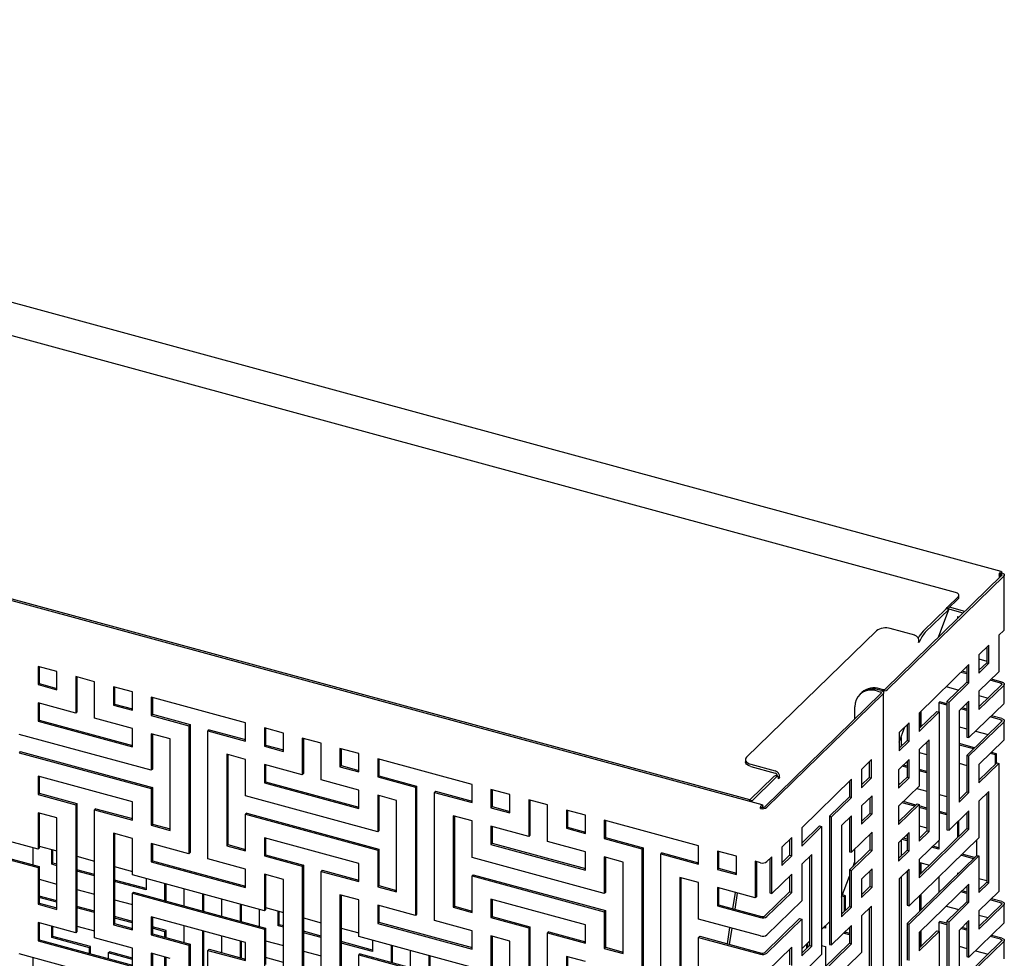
# Model space of a CAD drawing. Header units: millimetres. Extents: x -474 to 5676, y -231 to 4074.
# Tile 43 of 43: x 4179 to 4564, y 2743 to 3110. Entities that reach past the tile are written whole.
import ezdxf

# ---------------------------------------------------------------- set-up
doc = ezdxf.new("R2010")
doc.units = ezdxf.units.MM
doc.header["$LTSCALE"] = 12

msp = doc.modelspace()

# ---------------------------------------------------------------- linework, layer by layer
for p, q in [((4562.54, 2894.26), (3769.96, 3109.67)), ((4544.75, 2886.08), (3781.81, 3093.43)), ((4469.24, 2803.2), (3676.66, 3018.61)), ((4464.43, 2805.14), (3697.72, 3013.51)), ((4562.7, 2892.65), (4517.37, 2848.41)), ((4563.55, 2892.42), (4518.22, 2848.18)), ((4561.81, 2892.84), (4561.81, 2891.78)), ((4562.26, 2893.28), (4562.26, 2892.22)), ((4562.3, 2893.32), (4562.75, 2893.76)), ((4563.77, 2871.67), (4563.77, 2892.88)), ((4541.62, 2880.38), (4545.75, 2884.41)), ((4541.72, 2879.65), (4545.75, 2883.59)), ((4546.03, 2884.16), (4546.03, 2884.99)), ((4532.05, 2870.94), (4541.15, 2879.79)), ((4541.28, 2879.87), (4542.08, 2879.46)), ((4541.62, 2879.7), (4541.62, 2880.38)), ((4547.72, 2878.04), (4541.73, 2879.66)), ((4548.38, 2878.68), (4542.39, 2880.31)), ((4532.88, 2870.52), (4542.08, 2879.46)), ((4538.01, 2868.56), (4542.08, 2879.46)), ((4545.57, 2876.65), (4546.15, 2876.5)), ((4545.57, 2875.93), (4545.57, 2876.65)), ((4546.02, 2876.37), (4546.02, 2876.53)), ((4528.77, 2869.36), (4519.24, 2871.96)), ((4513.83, 2871.11), (4463.12, 2821.78)), ((4563.55, 2871.21), (4561.64, 2869.35)), ((4561.64, 2869.35), (4561.64, 2855.07)), ((4530.31, 2866.49), (4530.41, 2866.87)), ((4530.53, 2866.71), (4530.31, 2866.49)), ((4530.39, 2866.78), (4530.53, 2866.71)), ((4557.76, 2865.55), (4553.87, 2861.76)), ((4556.91, 2864.73), (4556.91, 2858.64)), ((4557.76, 2858.41), (4557.76, 2865.55)), ((4553.87, 2861.76), (4553.87, 2854.62)), ((4193.83, 2855.22), (4186.46, 2857.22)), ((4186.46, 2857.22), (4186.46, 2850.08)), ((4186.91, 2857.1), (4186.91, 2850.52)), ((4549.98, 2857.96), (4530.53, 2838.98)), ((4549.13, 2857.13), (4549.13, 2851.05)), ((4549.98, 2850.82), (4549.98, 2857.96)), ((4553.87, 2860.11), (4556.91, 2859.29)), ((4556.91, 2858.64), (4553.87, 2855.68)), ((4553.87, 2854.62), (4557.76, 2858.41)), ((4556.91, 2858.64), (4557.76, 2858.41)), ((4193.83, 2848.08), (4193.83, 2855.22)), ((4208.57, 2851.21), (4201.2, 2853.22)), ((4201.2, 2853.22), (4201.2, 2838.93)), ((4201.65, 2853.1), (4201.65, 2839.37)), ((4549.13, 2854.26), (4546.82, 2854.88)), ((4549.13, 2854.82), (4547.27, 2855.32)), ((4561.64, 2855.07), (4553.87, 2847.47)), ((4186.91, 2850.52), (4186.46, 2850.08)), ((4186.46, 2850.08), (4193.83, 2848.08)), ((4186.91, 2850.52), (4193.83, 2848.64)), ((4208.57, 2836.93), (4208.57, 2851.21)), ((4223.31, 2847.21), (4215.94, 2849.21)), ((4215.94, 2849.21), (4215.94, 2842.07)), ((4216.39, 2849.09), (4216.39, 2842.51)), ((4541.1, 2849.3), (4545.97, 2847.97)), ((4549.13, 2851.05), (4541.35, 2843.46)), ((4542.2, 2843.23), (4549.98, 2850.82)), ((4549.13, 2851.05), (4549.98, 2850.82)), ((4562.7, 2850.01), (4553.87, 2841.39)), ((4553.87, 2840.33), (4563.55, 2849.78)), ((4562.3, 2850.68), (4558.27, 2851.77)), ((4562.75, 2851.11), (4558.72, 2852.21)), ((4563.77, 2843.1), (4563.77, 2850.24)), ((4223.31, 2840.07), (4223.31, 2847.21)), ((4267.53, 2835.19), (4230.68, 2845.2)), ((4230.68, 2845.2), (4230.68, 2838.06)), ((4231.13, 2845.08), (4231.13, 2838.5)), ((4515.58, 2846.66), (4470.26, 2802.42)), ((4516.43, 2846.43), (4471.1, 2802.19)), ((4507.72, 2846.6), (4507.28, 2846.16)), ((4508.17, 2847.04), (4507.72, 2846.6)), ((4514.26, 2847.58), (4515.18, 2847.33)), ((4515.63, 2847.77), (4514.71, 2848.02)), ((4516.08, 2848.2), (4515.16, 2848.45)), ((4516.65, 1413.71), (4516.65, 2846.89)), ((4553.87, 2847.47), (4553.87, 2840.33)), ((4553.87, 2845.83), (4557.42, 2844.86)), ((4201.2, 2838.93), (4186.46, 2842.94)), ((4186.46, 2842.94), (4186.46, 2835.79)), ((4186.91, 2842.82), (4186.91, 2836.23)), ((4216.39, 2842.51), (4215.94, 2842.07)), ((4215.94, 2842.07), (4223.31, 2840.07)), ((4216.39, 2842.51), (4223.31, 2840.63)), ((4505.42, 2836.74), (4505.42, 2841.41)), ((4538.2, 2842.94), (4538.65, 2843.38)), ((4538.2, 2842.94), (4538.2, 2839.46)), ((4541.35, 2842.08), (4538.2, 2842.94)), ((4541.35, 2842.64), (4538.65, 2843.38)), ((4541.35, 2843.46), (4542.2, 2843.23)), ((4541.35, 2843.46), (4541.35, 2793.46)), ((4542.2, 2793.23), (4542.2, 2843.23)), ((4549.98, 2843.68), (4546.09, 2839.88)), ((4549.13, 2842.85), (4549.13, 2829.62)), ((4549.98, 2829.39), (4549.98, 2843.68)), ((4563.55, 2842.64), (4549.98, 2829.39)), ((4201.65, 2839.37), (4201.2, 2838.93)), ((4231.13, 2838.5), (4230.68, 2838.06)), ((4230.68, 2838.06), (4245.42, 2834.06)), ((4231.13, 2838.5), (4245.87, 2834.49)), ((4537.46, 2839.66), (4530.53, 2832.9)), ((4530.53, 2831.84), (4538.31, 2839.43)), ((4530.53, 2838.98), (4530.53, 2831.84)), ((4530.83, 2833.19), (4530.83, 2839.27)), ((4531.28, 2833.63), (4531.28, 2839.71)), ((4537.46, 2839.66), (4538.31, 2839.43)), ((4538.31, 2839.43), (4538.31, 2789.43)), ((4546.09, 2839.88), (4546.09, 2804.17)), ((4549.13, 2839.97), (4546.82, 2840.6)), ((4549.13, 2840.53), (4547.27, 2841.04)), ((4562.3, 2836.39), (4558.27, 2837.49)), ((4562.75, 2836.83), (4558.72, 2837.92)), ((4186.91, 2836.23), (4186.46, 2835.79)), ((4186.46, 2835.79), (4223.31, 2825.78)), ((4186.91, 2836.23), (4223.31, 2826.34)), ((4223.31, 2832.92), (4208.57, 2836.93)), ((4245.87, 2834.49), (4245.42, 2834.06)), ((4245.42, 2834.06), (4245.42, 2784.06)), ((4245.87, 2834.49), (4245.87, 2784.49)), ((4267.53, 2828.05), (4267.53, 2835.19)), ((4526.64, 2835.19), (4522.75, 2831.39)), ((4522.75, 2827.57), (4524.99, 2833.57)), ((4525.79, 2834.36), (4525.79, 2828.28)), ((4526.64, 2828.05), (4526.64, 2835.19)), ((4546.09, 2833.65), (4549.13, 2832.83)), ((4562.7, 2835.72), (4549.13, 2822.48)), ((4549.98, 2822.25), (4563.55, 2835.49)), ((4563.77, 2828.81), (4563.77, 2835.95)), ((4230.68, 2816.63), (4179.09, 2830.66)), ((4223.31, 2825.78), (4223.31, 2832.92)), ((4238.05, 2828.92), (4230.68, 2830.92)), ((4230.68, 2830.92), (4230.68, 2816.63)), ((4231.13, 2830.8), (4231.13, 2817.07)), ((4253.24, 2832.49), (4252.79, 2832.05)), ((4252.79, 2782.05), (4252.79, 2832.05)), ((4252.79, 2832.05), (4267.53, 2828.05)), ((4253.24, 2832.49), (4267.53, 2828.61)), ((4282.27, 2831.18), (4274.9, 2833.19)), ((4274.9, 2833.19), (4274.9, 2826.05)), ((4275.35, 2833.06), (4275.35, 2826.48)), ((4282.27, 2824.04), (4282.27, 2831.18)), ((4522.75, 2831.39), (4522.75, 2824.25)), ((4549.13, 2829.62), (4549.98, 2829.39)), ((4552.55, 2831.9), (4557.42, 2830.57)), ((4238.05, 2793.2), (4238.05, 2828.92)), ((4275.35, 2826.48), (4274.9, 2826.05)), ((4274.9, 2826.05), (4282.27, 2824.04)), ((4275.35, 2826.48), (4282.27, 2824.6)), ((4297.01, 2827.18), (4289.64, 2829.18)), ((4289.64, 2829.18), (4289.64, 2814.9)), ((4290.09, 2829.06), (4290.09, 2815.33)), ((4297.01, 2812.89), (4297.01, 2827.18)), ((4525.79, 2828.28), (4522.75, 2825.31)), ((4522.75, 2824.25), (4526.64, 2828.05)), ((4523.46, 2829.47), (4523.46, 2826)), ((4525.79, 2828.28), (4526.64, 2828.05)), ((4534.42, 2828.49), (4530.53, 2824.7)), ((4533.57, 2827.67), (4533.57, 2793.01)), ((4534.42, 2792.78), (4534.42, 2828.49)), ((4552.15, 2825.42), (4546.09, 2827.07)), ((4551.7, 2824.99), (4546.09, 2826.51)), ((4563.55, 2828.35), (4553.87, 2818.9)), ((4179.54, 2823.95), (4179.09, 2823.51)), ((4179.09, 2823.51), (4230.68, 2809.49)), ((4179.54, 2823.95), (4231.13, 2809.93)), ((4267.53, 2820.9), (4260.16, 2822.91)), ((4260.16, 2822.91), (4260.16, 2787.19)), ((4260.61, 2822.79), (4260.61, 2787.63)), ((4311.75, 2823.17), (4304.38, 2825.17)), ((4304.38, 2825.17), (4304.38, 2818.03)), ((4304.83, 2825.05), (4304.83, 2818.47)), ((4311.75, 2816.03), (4311.75, 2823.17)), ((4530.53, 2824.7), (4530.53, 2810.41)), ((4530.53, 2823.6), (4533.57, 2822.77)), ((4549.13, 2822.48), (4549.98, 2822.25)), ((4549.13, 2822.48), (4549.13, 2808.19)), ((4549.98, 2807.96), (4549.98, 2822.25)), ((4560.31, 2822.65), (4558.27, 2823.2)), ((4560.76, 2823.08), (4558.72, 2823.64)), ((4560.31, 2822.65), (4560.76, 2823.08)), ((4560.31, 2819.11), (4560.31, 2822.65)), ((4560.76, 2819.55), (4560.76, 2823.08)), ((4267.53, 2806.62), (4267.53, 2820.9)), ((4289.64, 2814.9), (4274.9, 2818.9)), ((4274.9, 2818.9), (4274.9, 2811.76)), ((4275.35, 2818.78), (4275.35, 2812.19)), ((4304.83, 2818.47), (4304.38, 2818.03)), ((4304.83, 2818.47), (4311.75, 2816.59)), ((4355.97, 2811.15), (4319.12, 2821.17)), ((4319.12, 2821.17), (4319.12, 2814.03)), ((4319.57, 2821.05), (4319.57, 2814.46)), ((4462.66, 2820.83), (4462.66, 2820)), ((4464.79, 2818.18), (4474.32, 2815.58)), ((4464.8, 2819), (4474.33, 2816.4)), ((4511.9, 2820.8), (4508.01, 2817)), ((4511.05, 2819.97), (4511.05, 2813.89)), ((4511.9, 2813.65), (4511.9, 2820.8)), ((4526.64, 2820.9), (4522.51, 2816.87)), ((4525.79, 2817.74), (4523.92, 2818.25)), ((4525.79, 2818.3), (4524.37, 2818.69)), ((4525.79, 2820.07), (4525.79, 2813.99)), ((4526.64, 2813.76), (4526.64, 2820.9)), ((4546.09, 2819.37), (4549.13, 2818.54)), ((4560.8, 2819.58), (4553.87, 2812.82)), ((4553.87, 2811.76), (4561.64, 2819.35)), ((4553.87, 2818.9), (4553.87, 2811.76)), ((4560.8, 2819.58), (4561.64, 2819.35)), ((4561.64, 2819.35), (4561.64, 2769.35)), ((4223.31, 2804.35), (4186.46, 2814.36)), ((4186.46, 2814.36), (4186.46, 2807.22)), ((4186.91, 2814.24), (4186.91, 2807.66)), ((4231.13, 2817.07), (4230.68, 2816.63)), ((4290.09, 2815.33), (4289.64, 2814.9)), ((4304.38, 2818.03), (4311.75, 2816.03)), ((4319.57, 2814.46), (4319.12, 2814.03)), ((4319.57, 2814.46), (4334.31, 2810.46)), ((4475.43, 2814.15), (4474.6, 2814.58)), ((4475.14, 2814.33), (4475.14, 2814.3)), ((4508.01, 2817), (4508.01, 2809.86)), ((4522.51, 2816.87), (4522.51, 2809.73)), ((4533.57, 2816.18), (4530.53, 2817.01)), ((4533.57, 2815.63), (4530.53, 2816.45)), ((4275.35, 2812.19), (4274.9, 2811.76)), ((4274.9, 2811.76), (4311.75, 2801.74)), ((4275.35, 2812.19), (4311.75, 2802.3)), ((4311.75, 2808.89), (4297.01, 2812.89)), ((4319.12, 2814.03), (4333.86, 2810.02)), ((4334.31, 2810.46), (4333.86, 2810.02)), ((4334.31, 2810.46), (4334.31, 2760.46)), ((4355.97, 2804.01), (4355.97, 2811.15)), ((4464.44, 2805.17), (4473.64, 2814.12)), ((4465.26, 2804.74), (4474.46, 2813.69)), ((4475.86, 2813.54), (4475.64, 2813.32)), ((4475.65, 2813.65), (4475.86, 2813.54)), ((4475.97, 2813.91), (4475.86, 2813.54)), ((4504.12, 2813.2), (4484.67, 2794.23)), ((4503.27, 2812.38), (4503.27, 2806.29)), ((4504.12, 2806.06), (4504.12, 2813.2)), ((4511.05, 2813.89), (4508.01, 2810.92)), ((4508.01, 2809.86), (4511.9, 2813.65)), ((4511.05, 2813.89), (4511.9, 2813.65)), ((4525.79, 2813.99), (4522.51, 2810.79)), ((4522.51, 2809.73), (4526.64, 2813.76)), ((4522.51, 2811.49), (4523.08, 2811.34)), ((4530.53, 2810.41), (4522.51, 2802.59)), ((4525.79, 2813.99), (4526.64, 2813.76)), ((4186.91, 2807.66), (4186.46, 2807.22)), ((4186.46, 2807.22), (4201.2, 2803.22)), ((4186.91, 2807.66), (4201.65, 2803.65)), ((4231.13, 2809.93), (4230.68, 2809.49)), ((4230.68, 2809.49), (4230.68, 2795.21)), ((4231.13, 2809.93), (4231.13, 2795.64)), ((4319.12, 2792.6), (4267.53, 2806.62)), ((4311.75, 2801.74), (4311.75, 2808.89)), ((4326.49, 2804.88), (4319.12, 2806.88)), ((4319.12, 2806.88), (4319.12, 2792.6)), ((4319.57, 2806.76), (4319.57, 2793.04)), ((4333.86, 2810.02), (4333.86, 2760.02)), ((4341.68, 2808.46), (4341.23, 2808.02)), ((4341.23, 2758.02), (4341.23, 2808.02)), ((4341.23, 2808.02), (4355.97, 2804.01)), ((4341.68, 2808.46), (4355.97, 2804.57)), ((4370.71, 2807.15), (4363.34, 2809.15)), ((4363.34, 2809.15), (4363.34, 2802.01)), ((4363.79, 2809.03), (4363.79, 2802.45)), ((4370.71, 2800.01), (4370.71, 2807.15)), ((4512.12, 2806.73), (4508.01, 2802.72)), ((4512.12, 2799.59), (4512.12, 2806.73)), ((4529.65, 2809.55), (4533.57, 2808.48)), ((4538.31, 2807.2), (4541.35, 2806.37)), ((4549.13, 2808.19), (4546.09, 2805.23)), ((4546.09, 2804.17), (4549.98, 2807.96)), ((4549.13, 2808.19), (4549.98, 2807.96)), ((4557.76, 2808.41), (4553.87, 2804.62)), ((4556.91, 2807.58), (4556.91, 2772.93)), ((4557.76, 2772.7), (4557.76, 2808.41)), ((4201.65, 2803.65), (4201.2, 2803.22)), ((4201.2, 2803.22), (4201.2, 2753.22)), ((4201.65, 2803.65), (4201.65, 2753.65)), ((4223.31, 2797.21), (4223.31, 2804.35)), ((4326.49, 2769.17), (4326.49, 2804.88)), ((4385.45, 2803.14), (4378.08, 2805.14)), ((4378.08, 2805.14), (4378.08, 2790.86)), ((4378.53, 2805.02), (4378.53, 2791.3)), ((4385.45, 2788.86), (4385.45, 2803.14)), ((4464, 2804.62), (4464.23, 2804.85)), ((4464.42, 2805.05), (4464.23, 2804.85)), ((4464.23, 2804.56), (4464.23, 2804.85)), ((4464.42, 2805.04), (4464.44, 2805.17)), ((4464.44, 2805.17), (4465.26, 2804.74)), ((4465.19, 2804.3), (4465.26, 2804.74)), ((4503.27, 2806.29), (4495.49, 2798.7)), ((4496.34, 2798.47), (4504.12, 2806.06)), ((4503.27, 2806.29), (4504.12, 2806.06)), ((4508.01, 2802.72), (4508.01, 2795.57)), ((4511.27, 2805.9), (4511.27, 2799.82)), ((4529.68, 2803.5), (4522.51, 2796.5)), ((4522.51, 2795.44), (4530.53, 2803.27)), ((4528.8, 2802.64), (4523.92, 2803.96)), ((4529.25, 2803.07), (4524.37, 2804.4)), ((4529.68, 2803.5), (4530.53, 2803.27)), ((4530.53, 2803.27), (4530.53, 2788.98)), ((4533.57, 2801.9), (4530.53, 2802.73)), ((4553.87, 2804.62), (4553.87, 2790.33)), ((4186.46, 2785.79), (4134.87, 2799.82)), ((4193.83, 2798.08), (4186.46, 2800.08)), ((4186.46, 2800.08), (4186.46, 2785.79)), ((4186.91, 2799.96), (4186.91, 2786.23)), ((4209.02, 2801.65), (4208.57, 2801.21)), ((4208.57, 2751.21), (4208.57, 2801.21)), ((4208.57, 2801.21), (4223.31, 2797.21)), ((4209.02, 2801.65), (4223.31, 2797.77)), ((4267.98, 2799.91), (4267.53, 2799.48)), ((4267.53, 2785.19), (4267.53, 2799.48)), ((4267.53, 2799.48), (4319.12, 2785.45)), ((4267.98, 2799.91), (4319.57, 2785.89)), ((4355.97, 2796.87), (4348.6, 2798.87)), ((4348.6, 2798.87), (4348.6, 2763.16)), ((4363.79, 2802.45), (4363.34, 2802.01)), ((4363.34, 2802.01), (4370.71, 2800.01)), ((4363.79, 2802.45), (4370.71, 2800.56)), ((4400.19, 2799.13), (4392.82, 2801.14)), ((4392.82, 2801.14), (4392.82, 2794)), ((4393.27, 2801.02), (4393.27, 2794.43)), ((4400.19, 2791.99), (4400.19, 2799.13)), ((4468.96, 2802.22), (4468.51, 2801.78)), ((4469, 2802.21), (4469, 2802.25)), ((4469.44, 2802.16), (4469.44, 2802.69)), ((4504.12, 2798.92), (4500.23, 2795.12)), ((4504.12, 2784.63), (4504.12, 2798.92)), ((4511.27, 2799.82), (4508.01, 2796.63)), ((4508.01, 2795.57), (4512.12, 2799.59)), ((4511.27, 2799.82), (4512.12, 2799.59)), ((4522.51, 2802.59), (4522.51, 2795.44)), ((4533.57, 2801.34), (4530.53, 2802.17)), ((4541.35, 2799.79), (4538.31, 2800.61)), ((4541.35, 2799.23), (4538.31, 2800.05)), ((4549.98, 2800.82), (4542.2, 2793.23)), ((4549.13, 2799.99), (4549.13, 2793.91)), ((4549.98, 2793.68), (4549.98, 2800.82)), ((4193.83, 2762.36), (4193.83, 2798.08)), ((4231.13, 2795.64), (4230.68, 2795.21)), ((4230.68, 2795.21), (4238.05, 2793.2)), ((4231.13, 2795.64), (4238.05, 2793.76)), ((4349.05, 2798.75), (4349.05, 2763.59)), ((4355.97, 2782.58), (4355.97, 2796.87)), ((4444.41, 2787.12), (4407.56, 2797.13)), ((4407.56, 2797.13), (4407.56, 2789.99)), ((4408.01, 2797.01), (4408.01, 2790.43)), ((4495.49, 2798.7), (4496.34, 2798.47)), ((4495.49, 2798.7), (4495.49, 2748.7)), ((4496.34, 2748.47), (4496.34, 2798.47)), ((4500.23, 2795.12), (4500.23, 2759.41)), ((4503.27, 2798.09), (4503.27, 2784.86)), ((4522.51, 2797.2), (4523.07, 2797.05)), ((4530.53, 2795.02), (4533.57, 2794.2)), ((4545.57, 2790.43), (4545.57, 2796.52)), ((4546.02, 2790.87), (4546.02, 2796.95)), ((4134.87, 2792.67), (4186.46, 2778.65)), ((4135.31, 2793.11), (4186.91, 2779.09)), ((4223.31, 2790.06), (4215.94, 2792.07)), ((4215.94, 2792.07), (4215.94, 2756.35)), ((4216.39, 2791.95), (4216.39, 2756.79)), ((4319.57, 2793.04), (4319.12, 2792.6)), ((4378.08, 2790.86), (4363.34, 2794.86)), ((4363.34, 2794.86), (4363.34, 2787.72)), ((4363.79, 2794.74), (4363.79, 2788.16)), ((4378.53, 2791.3), (4378.08, 2790.86)), ((4393.27, 2794.43), (4392.82, 2794)), ((4392.82, 2794), (4400.19, 2791.99)), ((4393.27, 2794.43), (4400.19, 2792.55)), ((4491.6, 2794.91), (4484.67, 2788.14)), ((4484.67, 2787.08), (4492.45, 2794.68)), ((4484.67, 2794.23), (4484.67, 2787.08)), ((4491.6, 2794.91), (4492.45, 2794.68)), ((4492.45, 2794.68), (4492.45, 2744.67)), ((4512.12, 2792.45), (4504.12, 2784.63)), ((4511.27, 2791.62), (4511.27, 2785.53)), ((4512.12, 2785.3), (4512.12, 2792.45)), ((4526.64, 2792.33), (4522.51, 2788.3)), ((4525.79, 2791.5), (4525.79, 2785.42)), ((4526.64, 2785.19), (4526.64, 2792.33)), ((4549.13, 2793.91), (4530.53, 2775.76)), ((4530.53, 2774.7), (4549.98, 2793.68)), ((4533.57, 2793.01), (4530.53, 2790.04)), ((4530.53, 2788.98), (4534.42, 2792.78)), ((4533.57, 2793.01), (4534.42, 2792.78)), ((4541.35, 2793.46), (4542.2, 2793.23)), ((4549.13, 2793.91), (4549.98, 2793.68)), ((4223.31, 2775.78), (4223.31, 2790.06)), ((4245.42, 2784.06), (4230.68, 2788.06)), ((4230.68, 2788.06), (4230.68, 2780.92)), ((4231.13, 2787.94), (4231.13, 2781.35)), ((4260.61, 2787.63), (4260.16, 2787.19)), ((4260.61, 2787.63), (4267.53, 2785.75)), ((4311.75, 2780.31), (4274.9, 2790.33)), ((4274.9, 2790.33), (4274.9, 2783.19)), ((4275.35, 2790.21), (4275.35, 2783.62)), ((4363.79, 2788.16), (4363.34, 2787.72)), ((4363.34, 2787.72), (4400.19, 2777.71)), ((4363.79, 2788.16), (4400.19, 2778.26)), ((4400.19, 2784.85), (4385.45, 2788.86)), ((4408.01, 2790.43), (4407.56, 2789.99)), ((4407.56, 2789.99), (4422.3, 2785.98)), ((4408.01, 2790.43), (4422.75, 2786.42)), ((4480.79, 2790.43), (4476.9, 2786.63)), ((4479.94, 2789.6), (4479.94, 2783.52)), ((4480.79, 2783.29), (4480.79, 2790.43)), ((4522.51, 2788.3), (4522.51, 2781.16)), ((4523.46, 2789.22), (4523.46, 2783.14)), ((4525.79, 2789.17), (4523.93, 2789.68)), ((4525.79, 2789.73), (4524.37, 2790.11)), ((4553.87, 2790.33), (4526.64, 2763.76)), ((4538.31, 2789.43), (4530.53, 2781.84)), ((4538.2, 2789.32), (4538.2, 2785.8)), ((4552.94, 2789.43), (4552.94, 2783.34)), ((4184.43, 2786.34), (4184.43, 2779.76)), ((4186.91, 2786.23), (4186.46, 2785.79)), ((4186.91, 2787.06), (4193.83, 2785.18)), ((4191.8, 2779.94), (4191.8, 2785.73)), ((4192.25, 2780.37), (4192.25, 2785.61)), ((4245.87, 2784.49), (4245.42, 2784.06)), ((4260.16, 2787.19), (4267.53, 2785.19)), ((4275.35, 2783.62), (4274.9, 2783.19)), ((4275.35, 2783.62), (4290.09, 2779.62)), ((4319.57, 2785.89), (4319.12, 2785.45)), ((4319.12, 2785.45), (4319.12, 2771.17)), ((4319.57, 2785.89), (4319.57, 2771.61)), ((4400.19, 2777.71), (4400.19, 2784.85)), ((4422.75, 2786.42), (4422.3, 2785.98)), ((4422.3, 2785.98), (4422.3, 2735.98)), ((4422.75, 2786.42), (4422.75, 2736.42)), ((4430.12, 2784.42), (4429.67, 2783.98)), ((4429.67, 2733.98), (4429.67, 2783.98)), ((4429.67, 2783.98), (4444.41, 2779.98)), ((4430.12, 2784.42), (4444.41, 2780.53)), ((4444.41, 2779.98), (4444.41, 2787.12)), ((4459.15, 2783.11), (4451.78, 2785.11)), ((4451.78, 2785.11), (4451.78, 2777.97)), ((4452.23, 2784.99), (4452.23, 2778.41)), ((4476.9, 2786.63), (4476.9, 2779.49)), ((4479.94, 2783.52), (4476.9, 2780.55)), ((4479.94, 2783.52), (4480.79, 2783.29)), ((4488.56, 2783.74), (4484.67, 2779.94)), ((4488.56, 2748.02), (4488.56, 2783.74)), ((4511.27, 2785.53), (4503.27, 2777.72)), ((4503.27, 2784.86), (4504.12, 2784.63)), ((4504.12, 2777.49), (4512.12, 2785.3)), ((4505.42, 2779.81), (4505.42, 2785.9)), ((4511.27, 2785.53), (4512.12, 2785.3)), ((4525.79, 2785.42), (4522.51, 2782.22)), ((4522.51, 2781.16), (4526.64, 2785.19)), ((4525.79, 2785.42), (4526.64, 2785.19)), ((4538.2, 2785.8), (4535.37, 2786.57)), ((4538.2, 2786.36), (4535.82, 2787)), ((4552.15, 2782.57), (4547.27, 2783.89)), ((4191.8, 2779.94), (4192.25, 2780.37)), ((4193.83, 2779.39), (4191.8, 2779.94)), ((4193.83, 2779.95), (4192.25, 2780.37)), ((4201.65, 2783.06), (4208.57, 2781.18)), ((4231.13, 2781.35), (4230.68, 2780.92)), ((4230.68, 2780.92), (4267.53, 2770.9)), ((4231.13, 2781.35), (4267.53, 2771.46)), ((4267.53, 2778.05), (4252.79, 2782.05)), ((4274.9, 2783.19), (4289.64, 2779.18)), ((4311.75, 2773.17), (4311.75, 2780.31)), ((4407.56, 2768.56), (4355.97, 2782.58)), ((4414.93, 2780.84), (4407.56, 2782.85)), ((4407.56, 2782.85), (4407.56, 2768.56)), ((4408.01, 2782.72), (4408.01, 2769)), ((4414.93, 2745.13), (4414.93, 2780.84)), ((4459.15, 2775.97), (4459.15, 2783.11)), ((4468.51, 2780.57), (4466.52, 2781.11)), ((4466.52, 2781.11), (4466.52, 2766.82)), ((4466.97, 2780.99), (4466.97, 2767.26)), ((4473.01, 2782.84), (4471.1, 2780.98)), ((4472.16, 2782.01), (4472.16, 2768.78)), ((4473.01, 2768.55), (4473.01, 2782.84)), ((4476.9, 2779.49), (4480.79, 2783.29)), ((4484.67, 2779.94), (4484.67, 2765.65)), ((4487.71, 2782.91), (4487.71, 2748.25)), ((4504.72, 2779.13), (4505.42, 2781.01)), ((4553.02, 2783.42), (4525.79, 2756.85)), ((4526.64, 2756.61), (4553.87, 2783.19)), ((4530.53, 2781.84), (4530.53, 2774.7)), ((4530.83, 2780.66), (4534.52, 2779.65)), ((4530.83, 2776.05), (4530.83, 2780.66)), ((4531.28, 2776.48), (4531.28, 2780.53)), ((4551.7, 2782.13), (4546.82, 2783.45)), ((4553.02, 2783.42), (4553.87, 2783.19)), ((4553.87, 2783.19), (4553.87, 2768.9)), ((4186.91, 2779.09), (4186.46, 2778.65)), ((4186.46, 2778.65), (4186.46, 2764.37)), ((4186.91, 2779.09), (4186.91, 2764.8)), ((4208.57, 2775.94), (4201.65, 2777.82)), ((4208.57, 2775.38), (4201.65, 2777.26)), ((4216.39, 2779.05), (4223.31, 2777.17)), ((4267.53, 2770.9), (4267.53, 2778.05)), ((4282.27, 2774.04), (4274.9, 2776.04)), ((4274.9, 2776.04), (4274.9, 2761.76)), ((4275.35, 2775.92), (4275.35, 2762.2)), ((4290.09, 2779.62), (4289.64, 2779.18)), ((4289.64, 2779.18), (4289.64, 2729.18)), ((4290.09, 2779.62), (4290.09, 2729.62)), ((4297.46, 2777.62), (4297.01, 2777.18)), ((4297.01, 2727.18), (4297.01, 2777.18)), ((4297.01, 2777.18), (4311.75, 2773.17)), ((4297.46, 2777.62), (4311.75, 2773.73)), ((4356.42, 2775.88), (4355.97, 2775.44)), ((4356.42, 2775.88), (4408.01, 2761.85)), ((4452.23, 2778.41), (4451.78, 2777.97)), ((4451.78, 2777.97), (4459.15, 2775.97)), ((4452.23, 2778.41), (4459.15, 2776.53)), ((4480.79, 2776.14), (4473.01, 2768.55)), ((4480.79, 2769), (4480.79, 2776.14)), ((4503.27, 2777.72), (4504.12, 2777.49)), ((4503.27, 2777.72), (4503.27, 2763.44)), ((4504.12, 2763.2), (4504.12, 2777.49)), ((4512.12, 2778.16), (4508.01, 2774.14)), ((4511.27, 2777.33), (4511.27, 2771.25)), ((4512.12, 2771.02), (4512.12, 2778.16)), ((4526.64, 2778.04), (4522.75, 2774.25)), ((4525.79, 2777.22), (4525.79, 2763.99)), ((4526.64, 2763.76), (4526.64, 2778.04)), ((4545.57, 2776.65), (4545.97, 2776.54)), ((4545.57, 2776.15), (4545.57, 2776.65)), ((4186.91, 2774.13), (4193.83, 2772.24)), ((4228.65, 2770.48), (4216.39, 2773.81)), ((4228.65, 2769.92), (4216.39, 2773.26)), ((4274.9, 2761.76), (4223.31, 2775.78)), ((4228.65, 2774.33), (4228.65, 2769.92)), ((4236.02, 2765.74), (4236.02, 2772.32)), ((4236.47, 2765.62), (4236.47, 2772.2)), ((4282.27, 2738.33), (4282.27, 2774.04)), ((4355.97, 2761.15), (4355.97, 2775.44)), ((4355.97, 2775.44), (4407.56, 2761.42)), ((4444.41, 2772.83), (4437.04, 2774.83)), ((4437.04, 2774.83), (4437.04, 2739.12)), ((4437.49, 2774.71), (4437.49, 2739.56)), ((4444.41, 2758.55), (4444.41, 2772.83)), ((4479.94, 2775.32), (4479.94, 2769.23)), ((4500.23, 2767.08), (4503.27, 2775.25)), ((4508.01, 2774.14), (4508.01, 2767)), ((4522.75, 2774.25), (4522.75, 2738.53)), ((4523.46, 2774.94), (4523.46, 2740.28)), ((4549.98, 2772.25), (4530.53, 2753.27)), ((4538.2, 2775.04), (4538.2, 2768.95)), ((4549.98, 2765.1), (4549.98, 2772.25)), ((4553.87, 2774.4), (4556.91, 2773.57)), ((4556.91, 2772.93), (4553.87, 2769.96)), ((4553.87, 2768.9), (4557.76, 2772.7)), ((4556.91, 2772.93), (4557.76, 2772.7)), ((4201.65, 2770.12), (4208.57, 2768.24)), ((4223.76, 2769.07), (4223.31, 2768.64)), ((4223.31, 2754.35), (4223.31, 2768.64)), ((4223.31, 2768.64), (4274.9, 2754.61)), ((4223.76, 2769.07), (4275.35, 2755.05)), ((4243.39, 2770.32), (4243.39, 2763.74)), ((4250.76, 2761.73), (4250.76, 2768.32)), ((4251.21, 2761.61), (4251.21, 2768.2)), ((4319.57, 2771.61), (4319.12, 2771.17)), ((4319.12, 2771.17), (4326.49, 2769.17)), ((4319.57, 2771.61), (4326.49, 2769.72)), ((4408.01, 2769), (4407.56, 2768.56)), ((4466.52, 2766.82), (4451.78, 2770.83)), ((4451.78, 2770.83), (4451.78, 2763.68)), ((4452.23, 2770.71), (4452.23, 2764.12)), ((4457.8, 2762.61), (4458.79, 2768.92)), ((4458.66, 2762.38), (4459.64, 2768.69)), ((4479.94, 2769.23), (4470.26, 2759.78)), ((4471.1, 2759.55), (4480.79, 2769)), ((4472.16, 2768.78), (4473.01, 2768.55)), ((4479.94, 2769.23), (4480.79, 2769)), ((4511.27, 2771.25), (4508.01, 2768.06)), ((4508.01, 2767), (4512.12, 2771.02)), ((4511.27, 2771.25), (4512.12, 2771.02)), ((4531.28, 2762.2), (4531.28, 2768.28)), ((4549.13, 2768.54), (4546.82, 2769.17)), ((4549.13, 2769.1), (4547.27, 2769.6)), ((4549.13, 2771.42), (4549.13, 2765.34)), ((4561.64, 2769.35), (4553.87, 2761.76)), ((4186.91, 2764.8), (4186.46, 2764.37)), ((4186.46, 2764.37), (4193.83, 2762.36)), ((4193.83, 2765.66), (4186.91, 2767.54)), ((4193.83, 2765.1), (4186.91, 2766.98)), ((4186.91, 2764.8), (4193.83, 2762.92)), ((4216.39, 2766.11), (4223.31, 2764.23)), ((4258.13, 2766.31), (4258.13, 2759.73)), ((4265.5, 2757.73), (4265.5, 2764.31)), ((4311.75, 2766.03), (4304.38, 2768.03)), ((4304.38, 2768.03), (4304.38, 2732.32)), ((4304.83, 2767.91), (4304.83, 2732.75)), ((4311.75, 2751.74), (4311.75, 2766.03)), ((4400.19, 2756.28), (4363.34, 2766.29)), ((4363.34, 2766.29), (4363.34, 2759.15)), ((4363.79, 2766.17), (4363.79, 2759.59)), ((4466.97, 2767.26), (4466.52, 2766.82)), ((4484.67, 2765.65), (4471.1, 2752.41)), ((4501.35, 2767.24), (4500.39, 2767.5)), ((4501.8, 2767.68), (4500.57, 2768.01)), ((4501.35, 2767.24), (4501.8, 2767.68)), ((4501.35, 2761.56), (4501.35, 2767.24)), ((4501.8, 2762), (4501.8, 2767.68)), ((4530.83, 2761.76), (4530.83, 2767.85)), ((4549.13, 2765.34), (4541.35, 2757.74)), ((4542.2, 2757.51), (4549.98, 2765.1)), ((4549.13, 2765.34), (4549.98, 2765.1)), ((4562.7, 2764.29), (4553.87, 2755.67)), ((4562.3, 2764.96), (4558.27, 2766.05)), ((4562.75, 2765.4), (4558.72, 2766.49)), ((4563.77, 2757.38), (4563.77, 2764.52)), ((4208.57, 2761.65), (4201.65, 2763.53)), ((4208.57, 2761.09), (4201.65, 2762.98)), ((4265.95, 2757.6), (4265.95, 2764.19)), ((4272.87, 2762.31), (4272.87, 2755.72)), ((4275.35, 2762.2), (4274.9, 2761.76)), ((4275.35, 2763.03), (4282.27, 2761.15)), ((4280.24, 2755.9), (4280.24, 2761.7)), ((4280.69, 2756.34), (4280.69, 2761.58)), ((4333.86, 2760.02), (4319.12, 2764.02)), ((4319.12, 2764.02), (4319.12, 2756.88)), ((4319.57, 2763.9), (4319.57, 2757.32)), ((4334.31, 2760.46), (4333.86, 2760.02)), ((4349.05, 2763.59), (4348.6, 2763.16)), ((4348.6, 2763.16), (4355.97, 2761.15)), ((4349.05, 2763.59), (4355.97, 2761.71)), ((4408.01, 2761.85), (4407.56, 2761.42)), ((4407.56, 2761.42), (4407.56, 2747.13)), ((4408.01, 2761.85), (4408.01, 2747.57)), ((4452.23, 2764.12), (4451.78, 2763.68)), ((4451.78, 2763.68), (4468.51, 2759.14)), ((4452.23, 2764.12), (4468.96, 2759.58)), ((4503.27, 2763.44), (4500.23, 2760.47)), ((4500.23, 2759.41), (4504.12, 2763.2)), ((4503.27, 2763.44), (4504.12, 2763.2)), ((4511.9, 2763.65), (4508.01, 2759.86)), ((4511.05, 2762.82), (4511.05, 2728.17)), ((4511.9, 2727.94), (4511.9, 2763.65)), ((4525.79, 2763.99), (4526.64, 2763.76)), ((4541.1, 2763.58), (4545.97, 2762.26)), ((4553.87, 2754.61), (4563.55, 2764.06)), ((4553.87, 2761.76), (4553.87, 2754.61)), ((4201.2, 2753.22), (4186.46, 2757.22)), ((4186.46, 2757.22), (4186.46, 2750.08)), ((4186.91, 2757.1), (4186.91, 2750.51)), ((4216.39, 2756.79), (4215.94, 2756.35)), ((4223.31, 2757.65), (4216.39, 2759.53)), ((4223.31, 2757.09), (4216.39, 2758.97)), ((4216.39, 2756.79), (4223.31, 2754.91)), ((4267.53, 2749.47), (4230.68, 2759.49)), ((4230.68, 2759.49), (4230.68, 2752.35)), ((4231.13, 2759.37), (4231.13, 2752.78)), ((4290.09, 2759.02), (4297.01, 2757.14)), ((4319.57, 2757.32), (4319.12, 2756.88)), ((4319.12, 2756.88), (4355.97, 2746.87)), ((4319.57, 2757.32), (4355.97, 2747.42)), ((4355.97, 2754.01), (4341.23, 2758.02)), ((4363.79, 2759.59), (4363.34, 2759.15)), ((4363.34, 2759.15), (4378.08, 2755.14)), ((4363.79, 2759.59), (4378.53, 2755.58)), ((4468.51, 2752), (4444.41, 2758.55)), ((4483.83, 2758.74), (4470.26, 2745.5)), ((4471.1, 2745.27), (4484.67, 2758.51)), ((4483.83, 2758.74), (4484.67, 2758.51)), ((4484.67, 2758.51), (4484.67, 2744.23)), ((4492.45, 2754.5), (4495.49, 2757.46)), ((4508.01, 2759.86), (4508.01, 2745.57)), ((4525.79, 2756.85), (4526.64, 2756.61)), ((4525.79, 2756.85), (4525.79, 2742.56)), ((4526.64, 2742.33), (4526.64, 2756.61)), ((4538.2, 2757.22), (4538.65, 2757.66)), ((4538.2, 2757.22), (4538.2, 2753.75)), ((4541.35, 2756.37), (4538.2, 2757.22)), ((4541.35, 2756.93), (4538.65, 2757.66)), ((4541.35, 2757.74), (4542.2, 2757.51)), ((4541.35, 2757.74), (4541.35, 2707.74)), ((4542.2, 2707.51), (4542.2, 2757.51)), ((4549.98, 2757.96), (4546.09, 2754.16)), ((4549.13, 2757.13), (4549.13, 2743.91)), ((4549.98, 2743.68), (4549.98, 2757.96)), ((4563.55, 2756.92), (4549.98, 2743.68)), ((4553.87, 2760.11), (4557.42, 2759.14)), ((4191.8, 2751.37), (4191.8, 2755.77)), ((4192.25, 2751.8), (4192.25, 2755.65)), ((4201.65, 2753.65), (4201.2, 2753.22)), ((4201.65, 2755.83), (4208.57, 2753.95)), ((4215.94, 2756.35), (4223.31, 2754.35)), ((4231.13, 2752.78), (4230.68, 2752.35)), ((4236.47, 2754.07), (4231.13, 2755.52)), ((4236.02, 2753.63), (4231.13, 2754.96)), ((4231.13, 2752.78), (4245.87, 2748.78)), ((4236.02, 2753.63), (4236.47, 2754.07)), ((4236.02, 2751.45), (4236.02, 2753.63)), ((4236.47, 2751.33), (4236.47, 2754.07)), ((4243.39, 2756.03), (4243.39, 2749.45)), ((4250.76, 2728.2), (4250.76, 2754.03)), ((4251.21, 2728.63), (4251.21, 2753.91)), ((4275.35, 2755.05), (4274.9, 2754.61)), ((4274.9, 2754.61), (4274.9, 2740.33)), ((4275.35, 2755.05), (4275.35, 2740.77)), ((4280.24, 2755.9), (4280.69, 2756.34)), ((4282.27, 2755.35), (4280.24, 2755.9)), ((4282.27, 2755.91), (4280.69, 2756.34)), ((4297.01, 2751.9), (4290.09, 2753.78)), ((4297.01, 2751.34), (4290.09, 2753.22)), ((4304.83, 2755.02), (4311.75, 2753.13)), ((4355.97, 2746.87), (4355.97, 2754.01)), ((4378.53, 2755.58), (4378.08, 2755.14)), ((4378.08, 2755.14), (4378.08, 2705.14)), ((4378.53, 2755.58), (4378.53, 2705.58)), ((4385.9, 2753.58), (4385.45, 2753.14)), ((4385.45, 2703.14), (4385.45, 2753.14)), ((4385.45, 2753.14), (4400.19, 2749.14)), ((4385.9, 2753.58), (4400.19, 2749.69)), ((4400.19, 2749.14), (4400.19, 2756.28)), ((4455.67, 2748.9), (4456.65, 2755.22)), ((4456.52, 2748.67), (4457.5, 2754.99)), ((4493.98, 2754.96), (4493.15, 2755.18)), ((4493.98, 2755.52), (4493.6, 2755.62)), ((4493.98, 2755.99), (4493.98, 2754.96)), ((4504.12, 2756.06), (4496.34, 2748.47)), ((4501.35, 2752.95), (4501.8, 2753.39)), ((4501.35, 2752.95), (4501.35, 2753.36)), ((4503.27, 2752.43), (4501.35, 2752.95)), ((4501.8, 2753.39), (4501.8, 2753.79)), ((4503.27, 2752.99), (4501.8, 2753.39)), ((4503.27, 2755.23), (4503.27, 2749.15)), ((4504.12, 2748.92), (4504.12, 2756.06)), ((4537.46, 2753.95), (4530.53, 2747.18)), ((4530.53, 2746.13), (4538.31, 2753.72)), ((4530.53, 2753.27), (4530.53, 2746.13)), ((4530.83, 2747.48), (4530.83, 2753.56)), ((4531.28, 2747.91), (4531.28, 2754)), ((4537.46, 2753.95), (4538.31, 2753.72)), ((4538.31, 2753.72), (4538.31, 2703.71)), ((4546.09, 2754.16), (4546.09, 2718.45)), ((4549.13, 2754.25), (4546.82, 2754.88)), ((4549.13, 2754.81), (4547.27, 2755.32)), ((4186.91, 2750.51), (4186.46, 2750.08)), ((4186.46, 2750.08), (4223.31, 2740.06)), ((4186.91, 2750.51), (4223.31, 2740.62)), ((4191.8, 2751.37), (4192.25, 2751.8)), ((4206.54, 2747.36), (4191.8, 2751.37)), ((4206.99, 2747.8), (4192.25, 2751.8)), ((4223.31, 2747.21), (4208.57, 2751.21)), ((4230.68, 2752.35), (4245.42, 2748.34)), ((4258.13, 2752.03), (4258.13, 2745.44)), ((4265.5, 2743.44), (4265.5, 2750.02)), ((4265.95, 2743.32), (4265.95, 2749.9)), ((4267.53, 2742.33), (4267.53, 2749.47)), ((4275.35, 2750.09), (4282.27, 2748.21)), ((4317.1, 2746.44), (4304.83, 2749.78)), ((4317.1, 2745.88), (4304.83, 2749.22)), ((4363.34, 2737.72), (4311.75, 2751.74)), ((4317.1, 2750.29), (4317.1, 2745.88)), ((4370.71, 2750), (4363.34, 2752.01)), ((4363.34, 2752.01), (4363.34, 2737.72)), ((4363.79, 2751.88), (4363.79, 2738.16)), ((4370.71, 2714.29), (4370.71, 2750)), ((4444.86, 2751.84), (4444.41, 2751.4)), ((4444.41, 2737.12), (4444.41, 2751.4)), ((4444.41, 2751.4), (4468.51, 2744.85)), ((4444.86, 2751.84), (4468.96, 2745.29)), ((4484.67, 2746.93), (4487.71, 2749.89)), ((4503.27, 2749.15), (4484.67, 2731)), ((4484.67, 2729.94), (4504.12, 2748.92)), ((4487.06, 2747.61), (4487.06, 2749.25)), ((4487.41, 2749.6), (4487.71, 2749.52)), ((4503.27, 2749.15), (4504.12, 2748.92)), ((4562.7, 2750.01), (4549.13, 2736.76)), ((4549.98, 2736.53), (4563.55, 2749.78)), ((4562.3, 2750.68), (4558.27, 2751.77)), ((4562.75, 2751.11), (4558.72, 2752.21)), ((4563.77, 2743.09), (4563.77, 2750.24)), ((4206.54, 2747.36), (4206.99, 2747.8)), ((4206.54, 2745.18), (4206.54, 2747.36)), ((4206.99, 2745.06), (4206.99, 2747.8)), ((4213.91, 2745.36), (4214.36, 2745.79)), ((4213.91, 2745.36), (4213.91, 2743.17)), ((4223.31, 2742.8), (4213.91, 2745.36)), ((4223.31, 2743.36), (4214.36, 2745.79)), ((4223.31, 2740.06), (4223.31, 2747.21)), ((4238.05, 2743.2), (4230.68, 2745.2)), ((4230.68, 2745.2), (4230.68, 2730.92)), ((4231.13, 2745.08), (4231.13, 2731.35)), ((4245.87, 2748.78), (4245.42, 2748.34)), ((4245.42, 2748.34), (4245.42, 2698.34)), ((4245.87, 2748.78), (4245.87, 2698.78)), ((4253.24, 2746.77), (4252.79, 2746.34)), ((4252.79, 2696.34), (4252.79, 2746.34)), ((4252.79, 2746.34), (4267.53, 2742.33)), ((4253.24, 2746.77), (4267.53, 2742.89)), ((4290.09, 2746.08), (4297.01, 2744.2)), ((4312.2, 2745.04), (4311.75, 2744.6)), ((4312.2, 2745.04), (4363.79, 2731.01)), ((4324.47, 2741.7), (4324.47, 2748.29)), ((4324.91, 2741.58), (4324.91, 2748.16)), ((4331.84, 2746.28), (4331.84, 2739.7)), ((4408.01, 2747.57), (4407.56, 2747.13)), ((4407.56, 2747.13), (4414.93, 2745.13)), ((4408.01, 2747.57), (4414.93, 2745.69)), ((4480.79, 2747.57), (4471.1, 2738.12)), ((4479.94, 2746.74), (4479.94, 2740.66)), ((4480.79, 2740.43), (4480.79, 2747.57)), ((4508.01, 2745.57), (4480.79, 2719)), ((4487.71, 2748.25), (4484.67, 2745.28)), ((4484.67, 2744.23), (4488.56, 2748.02)), ((4486.61, 2747.17), (4486.61, 2748.82)), ((4487.71, 2748.25), (4488.56, 2748.02)), ((4492.45, 2748.23), (4493.98, 2747.81)), ((4493.98, 2747.81), (4493.98, 2740.08)), ((4495.49, 2748.7), (4496.34, 2748.47)), ((4546.09, 2747.94), (4549.13, 2747.11)), ((4552.55, 2746.18), (4557.42, 2744.86)), ((4230.68, 2730.92), (4179.09, 2744.94)), ((4184.43, 2743.49), (4184.43, 2739.08)), ((4236.02, 2739.35), (4236.02, 2743.75)), ((4236.47, 2739.78), (4236.47, 2743.63)), ((4282.27, 2741.62), (4275.35, 2743.5)), ((4311.75, 2730.31), (4311.75, 2744.6)), ((4311.75, 2744.6), (4363.34, 2730.58)), ((4339.21, 2737.7), (4339.21, 2744.28)), ((4339.65, 2737.57), (4339.65, 2744.16)), ((4400.19, 2741.99), (4392.82, 2743.99)), ((4392.82, 2743.99), (4392.82, 2708.28)), ((4393.27, 2743.87), (4393.27, 2708.72)), ((4492.45, 2744.67), (4484.67, 2737.08)), ((4549.13, 2743.91), (4549.98, 2743.68))]:
    msp.add_line(p, q)
at = {"flags": 128}
for points in [[(4561.81, 2892.84), (4561.85, 2893.21), (4561.95, 2893.58), (4562.1, 2893.92), (4562.28, 2894.16), (4562.46, 2894.27), (4562.61, 2894.23), (4562.71, 2894.05), (4562.75, 2893.76)], [(4562.26, 2893.28), (4562.26, 2893.3), (4562.27, 2893.31), (4562.27, 2893.32), (4562.28, 2893.33), (4562.29, 2893.34), (4562.29, 2893.34), (4562.3, 2893.33), (4562.3, 2893.32)], [(4562.3, 2893.32), (4562.45, 2893.26), (4562.59, 2893.2), (4562.69, 2893.12), (4562.77, 2893.03), (4562.8, 2892.93), (4562.81, 2892.84), (4562.77, 2892.74), (4562.7, 2892.65)], [(4562.75, 2893.76), (4563.06, 2893.65), (4563.33, 2893.51), (4563.54, 2893.35), (4563.68, 2893.17), (4563.76, 2892.98), (4563.76, 2892.79), (4563.69, 2892.6), (4563.55, 2892.42)], [(4545.75, 2884.41), (4545.93, 2884.64), (4546.02, 2884.87), (4546.02, 2885.12), (4545.92, 2885.35), (4545.74, 2885.58), (4545.48, 2885.78), (4545.14, 2885.95), (4544.75, 2886.08)], [(4562.3, 2850.68), (4562.45, 2850.62), (4562.59, 2850.56), (4562.69, 2850.48), (4562.77, 2850.39), (4562.8, 2850.29), (4562.81, 2850.19), (4562.77, 2850.1), (4562.7, 2850.01)], [(4562.75, 2851.11), (4563.06, 2851.01), (4563.33, 2850.87), (4563.54, 2850.71), (4563.68, 2850.53), (4563.76, 2850.34), (4563.76, 2850.15), (4563.69, 2849.96), (4563.55, 2849.78)], [(4514.26, 2847.58), (4512.72, 2847.87), (4511.24, 2847.89), (4509.84, 2847.63), (4508.58, 2847.12), (4507.48, 2846.36), (4506.6, 2845.38), (4505.95, 2844.2), (4505.55, 2842.86), (4505.42, 2841.41)], [(4515.18, 2847.33), (4515.34, 2847.28), (4515.47, 2847.21), (4515.58, 2847.13), (4515.65, 2847.04), (4515.69, 2846.94), (4515.69, 2846.85), (4515.65, 2846.75), (4515.58, 2846.66)], [(4515.63, 2847.77), (4515.94, 2847.66), (4516.21, 2847.52), (4516.42, 2847.36), (4516.57, 2847.18), (4516.64, 2846.99), (4516.64, 2846.8), (4516.57, 2846.61), (4516.43, 2846.43)], [(4562.3, 2836.39), (4562.45, 2836.34), (4562.59, 2836.27), (4562.69, 2836.19), (4562.77, 2836.1), (4562.8, 2836.01), (4562.81, 2835.91), (4562.77, 2835.81), (4562.7, 2835.72)], [(4562.75, 2836.83), (4563.06, 2836.72), (4563.33, 2836.59), (4563.54, 2836.43), (4563.68, 2836.25), (4563.76, 2836.06), (4563.76, 2835.86), (4563.69, 2835.67), (4563.55, 2835.49)], [(4464.79, 2818.18), (4464.14, 2818.4), (4463.58, 2818.69), (4463.14, 2819.02), (4462.84, 2819.39), (4462.68, 2819.79), (4462.66, 2820)], [(4463.12, 2821.78), (4462.83, 2821.41), (4462.68, 2821.01), (4462.68, 2820.61), (4462.84, 2820.22), (4463.14, 2819.84), (4463.58, 2819.51), (4464.14, 2819.22), (4464.8, 2819)], [(4473.64, 2814.12), (4473.91, 2814.36), (4474.16, 2814.52), (4474.38, 2814.6), (4474.56, 2814.59), (4474.6, 2814.58)], [(4475.64, 2813.32), (4475.65, 2813.65), (4475.61, 2813.9), (4475.52, 2814.08), (4475.38, 2814.17), (4475.2, 2814.18), (4474.99, 2814.1), (4474.74, 2813.94), (4474.46, 2813.69)], [(4468.51, 2801.78), (4468.55, 2802.14), (4468.65, 2802.52), (4468.8, 2802.85), (4468.98, 2803.09), (4469.16, 2803.2), (4469.31, 2803.16), (4469.41, 2802.98), (4469.44, 2802.69)], [(4468.96, 2802.22), (4468.96, 2802.23), (4468.96, 2802.25), (4468.97, 2802.26), (4468.98, 2802.27), (4468.98, 2802.27), (4468.99, 2802.27), (4468.99, 2802.26), (4469, 2802.25)], [(4562.3, 2764.96), (4562.45, 2764.91), (4562.59, 2764.84), (4562.69, 2764.76), (4562.77, 2764.67), (4562.8, 2764.57), (4562.81, 2764.48), (4562.77, 2764.38), (4562.7, 2764.29)], [(4562.75, 2765.4), (4563.06, 2765.29), (4563.33, 2765.15), (4563.54, 2764.99), (4563.68, 2764.82), (4563.76, 2764.63), (4563.76, 2764.43), (4563.69, 2764.24), (4563.55, 2764.06)], [(4562.3, 2750.68), (4562.45, 2750.62), (4562.59, 2750.55), (4562.69, 2750.47), (4562.77, 2750.38), (4562.8, 2750.29), (4562.81, 2750.19), (4562.77, 2750.1), (4562.7, 2750.01)], [(4562.75, 2751.11), (4563.06, 2751.01), (4563.33, 2750.87), (4563.54, 2750.71), (4563.68, 2750.53), (4563.76, 2750.34), (4563.76, 2750.15), (4563.69, 2749.96), (4563.55, 2749.78)]]:
    msp.add_lwpolyline(points, dxfattribs=at)
for centre, radius, start, end in [((4545.23, 2884.19), 0.797, 310.6406, 357.9975), ((4517.39, 2866.07), 6.17, 72.6179, 125.2375), ((4528.21, 2867.21), 2.22, 351.1019, 75.6055), ((4539.9, 2863.6), 10.74, 136.9193, 154.5871), ((4541.84, 2862.36), 12.12, 137.7057, 158.9505), ((4563.13, 2871.69), 0.638, 310.6406, 357.9975), ((4512.43, 2841.32), 7.07, 71.1939, 131.7161), ((4512.88, 2841.76), 7.07, 71.1939, 131.7161), ((4516.51, 2850.59), 2.96, 252.696, 305.3989), ((4516.52, 2849.62), 1.48, 252.696, 305.3989), ((4563.13, 2843.12), 0.638, 310.6406, 357.9975), ((4563.13, 2828.83), 0.638, 310.6406, 357.9975), ((4474.05, 2814.5), 1.11, 351.1019, 75.6055), ((4473.77, 2814.25), 2.22, 351.1019, 75.6055), ((4469.39, 2804.6), 2.96, 252.696, 305.3989), ((4469.4, 2803.63), 1.48, 252.696, 305.3989), ((4469.39, 2783.39), 2.96, 252.696, 305.3989), ((4469.39, 2761.96), 2.96, 252.696, 305.3989), ((4469.4, 2760.99), 1.48, 252.696, 305.3989), ((4563.13, 2757.4), 0.638, 310.6406, 357.9975), ((4469.39, 2754.82), 2.96, 252.696, 305.3989), ((4469.39, 2747.68), 2.96, 252.696, 305.3989), ((4469.4, 2746.7), 1.48, 252.696, 305.3989)]:
    msp.add_arc(centre, radius, start, end)
msp.add_open_spline([(4541.62, 2880.38), (4541.49, 2880.27), (4541.24, 2880.06), (4540.98, 2879.72), (4540.88, 2879.53), (4540.87, 2879.52)], degree=3, knots=[0, 0, 0, 0, 0.489244, 0.978488, 1, 1, 1, 1])

doc.saveas('drawing.dxf')
